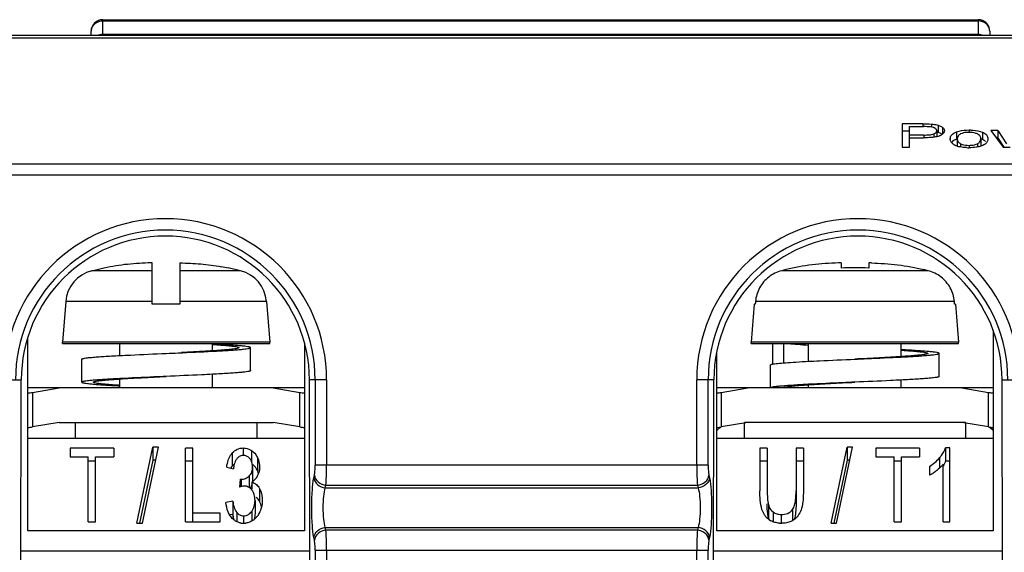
# Model space of a CAD drawing. Header units: millimetres. Extents: x 0 to 1105, y 0 to 772.
# Tile 16 of 58: x 127 to 169, y 365 to 389. Entities that reach past the tile are written whole.
import ezdxf

# ---------------------------------------------------------------- set-up
doc = ezdxf.new("R2010")
doc.units = ezdxf.units.MM
doc.header["$LTSCALE"] = 60.775
doc.layers.get('0').update_dxf_attribs({"linetype": 'CONTINUOUS'})
doc.layers.add('07_ALL_FEATURES', color=7, linetype='CONTINUOUS')

msp = doc.modelspace()

# ---------------------------------------------------------------- linework, layer by layer
at = {"linetype": 'Continuous'}
for p, q in [((132.418, 376.204), (132.418, 378.002)), ((133.618, 378.002), (133.618, 376.204)), ((162.318, 378.002), (162.318, 377.779)), ((163.518, 378.002), (163.518, 377.779)), ((129.786, 377.664), (130.32, 377.791)), ((132.418, 377.664), (129.786, 377.664)), ((130.327, 377.793), (130.327, 377.779)), ((130.334, 377.78), (130.327, 377.779)), ((136.25, 377.664), (133.618, 377.664)), ((135.709, 377.779), (135.709, 377.793)), ((136.25, 377.664), (135.717, 377.791)), ((166.094, 377.664), (159.743, 377.664)), ((128.659, 376.328), (128.518, 374.563)), ((132.419, 376.328), (128.659, 376.328)), ((133.618, 376.204), (132.418, 376.204)), ((137.377, 376.328), (133.617, 376.328)), ((137.377, 376.328), (137.518, 374.563)), ((158.55, 376.204), (158.418, 374.563)), ((158.591, 376.204), (158.55, 376.204)), ((158.598, 376.287), (158.591, 376.204)), ((158.599, 376.307), (158.598, 376.287)), ((158.601, 376.328), (158.599, 376.307)), ((167.236, 376.328), (158.601, 376.328)), ((167.237, 376.307), (167.235, 376.328)), ((167.239, 376.287), (167.237, 376.307)), ((167.245, 376.204), (167.239, 376.287)), ((167.287, 376.204), (167.245, 376.204)), ((167.287, 376.204), (167.418, 374.563)), ((168.918, 375.069), (168.918, 366.373)), ((127.018, 366.373), (127.018, 374.761)), ((128.518, 374.504), (128.518, 374.563)), ((137.518, 374.563), (128.518, 374.563)), ((128.518, 374.504), (137.518, 374.504)), ((131.01, 373.98), (131.01, 374.504)), ((135.026, 374.182), (135.026, 374.504)), ((137.518, 374.504), (137.518, 374.563)), ((139.018, 374.531), (139.018, 366.373)), ((158.418, 374.504), (158.418, 374.563)), ((167.418, 374.563), (158.418, 374.563)), ((158.418, 374.504), (167.418, 374.504)), ((159.342, 374.504), (159.342, 373.606)), ((159.83, 373.663), (159.83, 374.504)), ((160.91, 373.73), (160.91, 374.504)), ((164.926, 373.932), (164.926, 374.504)), ((167.418, 374.504), (167.418, 374.563)), ((136.679, 373.323), (136.679, 374.323)), ((156.918, 366.373), (156.918, 374.1)), ((166.579, 373.073), (166.579, 374.073)), ((129.358, 372.823), (129.358, 373.823)), ((159.258, 372.573), (159.258, 373.573)), ((135.026, 372.573), (135.026, 373.165)), ((131.01, 372.573), (131.01, 372.963)), ((160.91, 372.573), (160.91, 372.713)), ((164.926, 372.573), (164.926, 372.915)), ((139.018, 372.573), (127.018, 372.573)), ((127.218, 372.38), (128.374, 372.573)), ((127.218, 372.38), (127.218, 370.88)), ((137.662, 372.573), (138.818, 372.38)), ((138.818, 370.88), (138.818, 372.38)), ((168.918, 372.573), (156.918, 372.573)), ((157.118, 372.38), (158.274, 372.573)), ((157.118, 372.38), (157.118, 370.88)), ((167.562, 372.573), (168.718, 372.38)), ((168.718, 370.88), (168.718, 372.38)), ((128.374, 371.073), (127.218, 370.88)), ((128.374, 371.073), (137.662, 371.073)), ((129.068, 371.073), (129.068, 370.373)), ((136.968, 370.373), (136.968, 371.073)), ((138.818, 370.88), (137.662, 371.073)), ((158.274, 371.073), (157.118, 370.88)), ((158.118, 370.373), (158.118, 371.073)), ((167.718, 371.073), (158.118, 371.073)), ((168.718, 370.88), (167.562, 371.073)), ((167.718, 371.073), (167.718, 370.373)), ((139.018, 370.373), (127.018, 370.373)), ((168.918, 370.373), (156.918, 370.373)), ((139.018, 366.373), (127.018, 366.373)), ((168.918, 366.373), (156.918, 366.373))]:
    msp.add_line(p, q, dxfattribs=at)
for centre, radius, start, end in [((132.639, 362.449), 15.555, 90.814, 91.0005), ((133.624, 367.896), 10.101, 78.0858, 79.8001), ((162.53, 363.053), 14.951, 90.8099, 91.2445), ((163.307, 363.053), 14.951, 88.7555, 89.1901), ((130.172, 376.196), 1.518, 104.707, 175), ((135.865, 376.196), 1.518, 5, 75.293), ((160.131, 376.158), 1.556, 104.4675, 116.1921), ((162.305, 367.934), 10.062, 103.6568, 104.7532), ((162.918, 365.019), 12.774, 87.308, 92.6922), ((163.535, 367.946), 10.05, 75.2467, 76.3444), ((165.705, 376.158), 1.556, 63.8081, 75.5322), ((160.104, 376.195), 1.509, 163.1529, 174.93), ((165.733, 376.195), 1.509, 5.0702, 16.8475), ((126.845, 374.617), 2.268, 274.3788, 279.4708), ((139.191, 374.613), 2.264, 260.5245, 265.6259), ((156.745, 374.617), 2.268, 274.3788, 279.4709), ((169.091, 374.613), 2.264, 260.5245, 265.6259), ((126.845, 373.113), 2.264, 274.3741, 279.4756), ((139.191, 373.117), 2.268, 260.5291, 265.6212), ((156.745, 373.113), 2.264, 274.3741, 279.4756), ((157.768, 369.873), 1.2, 122.8795, 135.109), ((169.091, 373.117), 2.268, 260.5291, 265.6212), ((168.068, 369.873), 1.2, 44.891, 57.1205)]:
    msp.add_arc(centre, radius, start, end, dxfattribs=at)
for points, knots in [([(132.368, 378.002), (132.026, 377.996), (131.344, 377.957), (130.668, 377.851), (130.334, 377.78)], [0, 0, 0, 0, 0.500015, 1, 1, 1, 1]), ([(133.618, 378.002), (133.919, 377.998), (134.52, 377.97), (135.117, 377.89), (135.413, 377.837)], [0, 0, 0, 0, 0.500014, 1, 1, 1, 1]), ([(162.205, 378), (162.013, 377.996), (161.63, 377.98), (160.868, 377.905), (160.301, 377.802), (159.929, 377.711)], [0, 0, 0, 0, 0.250051, 0.500098, 1, 1, 1, 1]), ([(163.632, 378), (164.014, 377.992), (164.78, 377.94), (165.535, 377.802), (165.907, 377.711)], [0, 0, 0, 0, 0.500013, 1, 1, 1, 1]), ([(159.444, 377.554), (159.26, 377.463), (158.923, 377.203), (158.719, 376.829), (158.66, 376.632)], [0, 0, 0, 0, 0.500039, 1, 1, 1, 1]), ([(167.177, 376.632), (167.117, 376.829), (166.913, 377.203), (166.577, 377.463), (166.392, 377.554)], [0, 0, 0, 0, 0.499962, 1, 1, 1, 1]), ([(136.679, 374.323), (136.679, 374.327), (136.668, 374.336), (136.647, 374.344), (136.611, 374.354), (136.538, 374.368), (136.412, 374.385), (136.223, 374.404), (135.985, 374.423), (135.701, 374.442), (135.377, 374.462), (135.147, 374.474), (135.026, 374.48)], [0, 0, 0, 0, 0.007251, 0.021157, 0.042913, 0.072699, 0.156239, 0.270846, 0.414886, 0.586222, 0.782229, 1, 1, 1, 1]), ([(135.027, 374.463), (135.112, 374.458), (135.274, 374.447), (135.502, 374.429), (135.7, 374.412), (135.865, 374.395), (135.996, 374.378), (136.09, 374.362), (136.147, 374.347), (136.172, 374.334), (136.179, 374.326), (136.179, 374.323)], [0, 0, 0, 0, 0.219955, 0.416443, 0.58708, 0.729851, 0.843108, 0.925656, 0.977008, 0.991435, 1, 1, 1, 1]), ([(160.045, 374.504), (160.167, 374.49), (160.455, 374.464), (160.743, 374.443), (160.908, 374.432)], [0, 0, 0, 0, 0.426765, 1, 1, 1, 1]), ([(131.01, 373.98), (131.164, 373.988), (131.834, 374.021), (132.503, 374.05), (133.018, 374.073)], [0, 0, 0, 0, 0.231026, 1, 1, 1, 1]), ([(133.018, 374.073), (133.195, 374.08), (133.864, 374.11), (134.534, 374.14), (135.027, 374.165)], [0, 0, 0, 0, 0.263664, 1, 1, 1, 1]), ([(135.027, 374.182), (134.926, 374.176), (134.482, 374.148), (134.037, 374.125), (133.692, 374.107)], [0, 0, 0, 0, 0.226674, 1, 1, 1, 1]), ([(136.179, 374.323), (136.179, 374.319), (136.172, 374.311), (136.147, 374.299), (136.09, 374.284), (135.996, 374.267), (135.865, 374.251), (135.7, 374.233), (135.502, 374.216), (135.274, 374.199), (135.113, 374.188), (135.027, 374.182)], [0, 0, 0, 0, 0.008564, 0.023001, 0.074344, 0.156897, 0.270151, 0.412913, 0.583551, 0.78003, 1, 1, 1, 1]), ([(135.027, 374.165), (135.148, 374.171), (135.377, 374.184), (135.702, 374.203), (135.985, 374.223), (136.223, 374.242), (136.412, 374.261), (136.538, 374.278), (136.611, 374.292), (136.647, 374.301), (136.668, 374.309), (136.679, 374.319), (136.679, 374.323)], [0, 0, 0, 0, 0.217751, 0.413783, 0.585112, 0.729155, 0.843767, 0.927301, 0.957088, 0.978836, 0.99275, 1, 1, 1, 1]), ([(164.926, 373.915), (165.047, 373.921), (165.277, 373.934), (165.601, 373.953), (165.885, 373.973), (166.123, 373.992), (166.312, 374.011), (166.438, 374.028), (166.511, 374.041), (166.547, 374.051), (166.568, 374.059), (166.579, 374.069), (166.579, 374.073)], [0, 0, 0, 0, 0.217747, 0.413774, 0.585106, 0.72915, 0.84376, 0.927297, 0.957089, 0.97884, 0.99275, 1, 1, 1, 1]), ([(166.079, 374.073), (166.079, 374.069), (166.072, 374.061), (166.047, 374.049), (165.99, 374.034), (165.896, 374.017), (165.765, 374.001), (165.6, 373.983), (165.402, 373.966), (165.174, 373.949), (165.013, 373.938), (164.927, 373.932)], [0, 0, 0, 0, 0.008563, 0.022996, 0.074343, 0.156888, 0.270149, 0.412911, 0.583543, 0.780026, 1, 1, 1, 1]), ([(166.579, 374.073), (166.579, 374.077), (166.568, 374.086), (166.547, 374.094), (166.511, 374.104), (166.438, 374.118), (166.312, 374.135), (166.123, 374.154), (165.885, 374.173), (165.602, 374.192), (165.278, 374.212), (165.049, 374.224), (164.928, 374.23)], [0, 0, 0, 0, 0.007252, 0.021162, 0.042911, 0.072701, 0.156232, 0.270837, 0.414878, 0.586206, 0.782237, 1, 1, 1, 1]), ([(164.928, 374.213), (165.013, 374.207), (165.175, 374.196), (165.403, 374.179), (165.6, 374.162), (165.765, 374.145), (165.896, 374.128), (165.99, 374.112), (166.047, 374.097), (166.072, 374.084), (166.079, 374.076), (166.079, 374.073)], [0, 0, 0, 0, 0.219981, 0.416467, 0.587096, 0.729857, 0.843113, 0.925654, 0.977001, 0.991435, 1, 1, 1, 1]), ([(129.358, 373.823), (129.358, 373.827), (129.368, 373.836), (129.389, 373.844), (129.425, 373.854), (129.499, 373.868), (129.624, 373.885), (129.813, 373.904), (130.052, 373.923), (130.335, 373.942), (130.659, 373.962), (130.889, 373.974), (131.01, 373.98)], [0, 0, 0, 0, 0.007252, 0.021167, 0.042925, 0.072712, 0.156256, 0.270869, 0.414911, 0.586237, 0.782263, 1, 1, 1, 1]), ([(159.258, 373.573), (159.258, 373.576), (159.265, 373.584), (159.292, 373.596), (159.318, 373.602), (159.339, 373.606)], [0, 0, 0, 0, 0.108701, 0.301518, 1, 1, 1, 1]), ([(159.339, 373.606), (159.369, 373.613), (159.441, 373.624), (159.627, 373.646), (159.936, 373.672), (160.388, 373.702), (160.725, 373.721), (160.91, 373.73)], [0, 0, 0, 0, 0.058844, 0.138443, 0.357017, 0.647824, 1, 1, 1, 1]), ([(160.91, 373.73), (161.064, 373.738), (161.734, 373.771), (162.403, 373.8), (162.918, 373.823)], [0, 0, 0, 0, 0.231027, 1, 1, 1, 1]), ([(164.927, 373.932), (164.613, 373.912), (163.944, 373.874), (163.274, 373.841), (162.918, 373.823)], [0, 0, 0, 0, 0.468897, 1, 1, 1, 1]), ([(162.918, 373.823), (163.095, 373.83), (163.764, 373.86), (164.434, 373.889), (164.926, 373.915)], [0, 0, 0, 0, 0.263668, 1, 1, 1, 1]), ([(135.028, 373.165), (134.873, 373.157), (134.203, 373.124), (133.533, 373.095), (133.018, 373.073)], [0, 0, 0, 0, 0.231004, 1, 1, 1, 1]), ([(136.679, 373.323), (136.679, 373.319), (136.668, 373.309), (136.647, 373.301), (136.611, 373.292), (136.538, 373.278), (136.412, 373.261), (136.223, 373.242), (135.985, 373.223), (135.702, 373.203), (135.378, 373.184), (135.148, 373.171), (135.028, 373.165)], [0, 0, 0, 0, 0.007254, 0.021168, 0.042917, 0.072707, 0.156239, 0.270849, 0.41489, 0.586217, 0.782247, 1, 1, 1, 1]), ([(131.01, 372.98), (130.889, 372.974), (130.659, 372.962), (130.335, 372.942), (130.051, 372.923), (129.813, 372.904), (129.624, 372.885), (129.498, 372.868), (129.425, 372.854), (129.389, 372.844), (129.368, 372.836), (129.358, 372.827), (129.358, 372.823)], [0, 0, 0, 0, 0.217751, 0.41379, 0.585124, 0.729169, 0.84378, 0.927316, 0.957097, 0.978847, 0.992754, 1, 1, 1, 1]), ([(129.358, 372.823), (129.358, 372.819), (129.368, 372.809), (129.389, 372.801), (129.425, 372.791), (129.499, 372.778), (129.624, 372.761), (129.813, 372.742), (130.052, 372.723), (130.335, 372.703), (130.659, 372.684), (130.889, 372.671), (131.01, 372.665)], [0, 0, 0, 0, 0.007252, 0.021167, 0.042925, 0.072712, 0.156256, 0.270869, 0.414911, 0.586237, 0.782263, 1, 1, 1, 1]), ([(129.858, 372.823), (129.858, 372.826), (129.864, 372.834), (129.89, 372.847), (129.946, 372.862), (130.041, 372.878), (130.171, 372.895), (130.337, 372.912), (130.534, 372.929), (130.762, 372.947), (130.924, 372.958), (131.009, 372.963)], [0, 0, 0, 0, 0.008567, 0.023, 0.074345, 0.156891, 0.27015, 0.412912, 0.583548, 0.780032, 1, 1, 1, 1]), ([(131.009, 372.682), (130.924, 372.688), (130.762, 372.699), (130.534, 372.716), (130.337, 372.733), (130.171, 372.751), (130.041, 372.767), (129.946, 372.784), (129.89, 372.799), (129.864, 372.811), (129.858, 372.819), (129.858, 372.823)], [0, 0, 0, 0, 0.219968, 0.416453, 0.587089, 0.729852, 0.843111, 0.925656, 0.977001, 0.991433, 1, 1, 1, 1]), ([(131.009, 372.963), (131.323, 372.984), (131.993, 373.021), (132.662, 373.055), (133.018, 373.073)], [0, 0, 0, 0, 0.468897, 1, 1, 1, 1]), ([(133.018, 373.073), (132.842, 373.065), (132.172, 373.036), (131.503, 373.006), (131.01, 372.98)], [0, 0, 0, 0, 0.263657, 1, 1, 1, 1]), ([(160.91, 372.73), (160.694, 372.719), (160.309, 372.698), (159.924, 372.671), (159.755, 372.657)], [0, 0, 0, 0, 0.561015, 1, 1, 1, 1]), ([(159.758, 372.573), (159.758, 372.576), (159.764, 372.584), (159.79, 372.597), (159.846, 372.612), (159.941, 372.628), (160.071, 372.645), (160.237, 372.662), (160.434, 372.679), (160.662, 372.696), (160.824, 372.707), (160.909, 372.713)], [0, 0, 0, 0, 0.008563, 0.022996, 0.074343, 0.156889, 0.270149, 0.412911, 0.583543, 0.780026, 1, 1, 1, 1]), ([(160.909, 372.713), (161.223, 372.734), (161.893, 372.771), (162.562, 372.805), (162.918, 372.823)], [0, 0, 0, 0, 0.468897, 1, 1, 1, 1]), ([(162.918, 372.823), (162.742, 372.815), (162.072, 372.786), (161.403, 372.756), (160.91, 372.73)], [0, 0, 0, 0, 0.263668, 1, 1, 1, 1]), ([(164.927, 372.915), (164.772, 372.907), (164.103, 372.874), (163.433, 372.845), (162.918, 372.823)], [0, 0, 0, 0, 0.231027, 1, 1, 1, 1]), ([(166.579, 373.073), (166.579, 373.069), (166.568, 373.059), (166.547, 373.051), (166.511, 373.041), (166.438, 373.028), (166.312, 373.011), (166.123, 372.992), (165.885, 372.973), (165.601, 372.953), (165.277, 372.934), (165.047, 372.921), (164.927, 372.915)], [0, 0, 0, 0, 0.007251, 0.02116, 0.042911, 0.072702, 0.156238, 0.270847, 0.414891, 0.586222, 0.78225, 1, 1, 1, 1]), ([(159.755, 372.657), (159.684, 372.65), (159.56, 372.639), (159.417, 372.621), (159.334, 372.606), (159.294, 372.595), (159.27, 372.587), (159.258, 372.577), (159.258, 372.573)], [0, 0, 0, 0, 0.423404, 0.732503, 0.84273, 0.923094, 0.974168, 1, 1, 1, 1])]:
    msp.add_open_spline(points, degree=3, knots=knots, dxfattribs=at)
at = {"layer": '07_ALL_FEATURES', "linetype": 'Continuous'}
for p, q in [((130.268, 387.925), (130.268, 388.564)), ((130.268, 388.564), (168.268, 388.564)), ((168.268, 388.564), (168.268, 387.873)), ((130.268, 388.511), (168.268, 388.511)), ((202.89, 387.873), (93.146, 387.873)), ((201.979, 387.767), (94.058, 387.767)), ((129.768, 387.873), (129.768, 388.064)), ((168.268, 387.925), (130.268, 387.925)), ((168.768, 388.064), (168.768, 387.873)), ((164.968, 384.039), (164.968, 383.021)), ((165.873, 384.039), (164.968, 384.039)), ((165.286, 383.021), (165.286, 383.919)), ((165.286, 383.919), (165.9, 383.919)), ((165.873, 384.039), (165.873, 383.919)), ((166.239, 384.029), (166.239, 383.909)), ((166.535, 383.981), (166.535, 383.664)), ((166.726, 383.883), (166.726, 383.601)), ((165.286, 383.722), (164.968, 383.722)), ((165.906, 383.555), (165.286, 383.555)), ((165.286, 383.435), (165.901, 383.435)), ((165.906, 383.555), (165.906, 383.435)), ((166.343, 383.603), (166.343, 383.459)), ((166.473, 383.74), (166.473, 383.482)), ((167.326, 383.693), (167.326, 383.376)), ((167.36, 383.39), (167.36, 383.073)), ((167.872, 383.775), (167.872, 383.671)), ((168.383, 383.394), (168.383, 383.077)), ((168.458, 383.675), (168.458, 383.358)), ((168.82, 383.758), (169.352, 383.021)), ((169.125, 383.758), (168.82, 383.758)), ((169.125, 383.441), (169.049, 383.441)), ((169.124, 383.758), (169.505, 383.174)), ((169.398, 383.021), (169.124, 383.441)), ((169.125, 383.758), (169.125, 383.441)), ((164.968, 383.021), (165.286, 383.021)), ((167.505, 383.177), (167.505, 383.036)), ((167.872, 383.107), (167.872, 383.004)), ((168.237, 383.178), (168.237, 383.049)), ((169.352, 383.021), (169.66, 383.021)), ((175.568, 382.288), (93.991, 382.288)), ((202.046, 381.814), (93.991, 381.814)), ((125.986, 372.923), (126.729, 372.923)), ((126.661, 341.639), (126.729, 372.923)), ((139.301, 345.079), (139.241, 372.923)), ((139.984, 372.923), (139.241, 372.923)), ((139.488, 372.923), (139.488, 369.22)), ((139.984, 372.923), (139.984, 369.22)), ((156.052, 369.22), (156.052, 372.923)), ((156.795, 372.923), (156.052, 372.923)), ((156.548, 369.22), (156.548, 372.923)), ((156.736, 345.079), (156.795, 372.923)), ((169.375, 341.639), (169.308, 372.923)), ((169.308, 372.923), (170.051, 372.923)), ((128.848, 369.953), (128.848, 369.575)), ((130.75, 369.953), (128.848, 369.953)), ((130.75, 369.953), (130.75, 369.575)), ((131.749, 366.698), (132.444, 370.008)), ((131.986, 366.698), (132.68, 370.008)), ((132.444, 370.008), (132.444, 369.441)), ((132.68, 370.008), (132.444, 370.008)), ((133.857, 366.753), (133.857, 369.953)), ((134.175, 369.953), (133.857, 369.953)), ((134.175, 366.753), (134.175, 369.953)), ((135.892, 369.748), (135.892, 369.182)), ((136.369, 369.966), (136.369, 369.643)), ((136.73, 369.852), (136.73, 369.366)), ((158.793, 369.953), (158.793, 368.104)), ((159.111, 369.953), (158.793, 369.953)), ((159.111, 369.953), (159.111, 368.106)), ((160.363, 369.953), (160.363, 367.54)), ((160.681, 369.953), (160.363, 369.953)), ((160.681, 369.953), (160.681, 368.104)), ((161.883, 366.698), (162.578, 370.008)), ((162.12, 366.698), (162.814, 370.008)), ((162.578, 370.008), (162.578, 369.441)), ((162.814, 370.008), (162.578, 370.008)), ((163.824, 369.953), (163.824, 369.575)), ((165.727, 369.953), (163.824, 369.953)), ((165.727, 369.953), (165.727, 369.575)), ((166.853, 369.966), (166.853, 369.4)), ((167.043, 369.966), (166.853, 369.966)), ((167.043, 366.753), (167.043, 369.966)), ((128.848, 369.575), (129.638, 369.575)), ((129.638, 366.753), (129.638, 369.575)), ((129.956, 369.387), (129.638, 369.387)), ((129.956, 366.753), (129.956, 369.575)), ((129.956, 369.575), (130.75, 369.575)), ((132.444, 369.441), (131.868, 366.698)), ((132.561, 369.441), (132.444, 369.441)), ((134.175, 369.387), (133.857, 369.387)), ((136.982, 369.547), (136.982, 368.981)), ((159.111, 369.387), (158.793, 369.387)), ((160.681, 369.387), (160.363, 369.387)), ((162.578, 369.441), (162.002, 366.698)), ((162.695, 369.441), (162.578, 369.441)), ((163.824, 369.575), (164.615, 369.575)), ((164.615, 366.753), (164.615, 369.575)), ((164.933, 369.387), (164.615, 369.387)), ((164.933, 366.753), (164.933, 369.575)), ((164.933, 369.575), (165.727, 369.575)), ((166.591, 369.538), (166.591, 369.09)), ((167.043, 369.4), (166.853, 369.4)), ((135.647, 369.137), (135.941, 369.067)), ((136.768, 369.143), (136.768, 368.577)), ((137.071, 369.134), (137.071, 368.981)), ((156.548, 369.22), (139.488, 369.22)), ((166.159, 369.163), (166.159, 368.783)), ((166.748, 366.753), (166.748, 369.257)), ((136.231, 368.613), (136.198, 368.268)), ((136.231, 368.613), (136.231, 368.268)), ((136.278, 368.608), (136.278, 368.292)), ((136.617, 368.74), (136.617, 368.252)), ((136.74, 368.486), (136.74, 368.174)), ((139.433, 368.672), (139.457, 368.787)), ((156.579, 368.787), (156.604, 368.672)), ((137.071, 368.213), (137.071, 367.647)), ((139.929, 368.239), (139.953, 368.354)), ((139.929, 368.239), (156.107, 368.239)), ((139.953, 368.354), (156.083, 368.354)), ((156.083, 368.354), (156.107, 368.239)), ((135.912, 367.65), (135.617, 367.598)), ((135.912, 367.65), (135.912, 367.084)), ((136.876, 367.689), (136.876, 367.123)), ((136.084, 367.168), (136.084, 366.762)), ((136.732, 367.213), (136.732, 366.787)), ((159.168, 367.491), (159.168, 366.925)), ((159.368, 367.186), (159.368, 366.76)), ((160.214, 367.292), (160.214, 366.814)), ((129.638, 366.753), (129.956, 366.753)), ((133.857, 366.753), (135.357, 366.753)), ((135.357, 367.131), (134.175, 367.131)), ((135.357, 366.753), (135.357, 367.131)), ((135.912, 367.084), (135.774, 367.06)), ((136.382, 367.021), (136.382, 366.696)), ((159.715, 367.08), (159.715, 366.698)), ((164.615, 366.753), (164.933, 366.753)), ((166.748, 366.753), (167.043, 366.753)), ((131.749, 366.698), (131.986, 366.698)), ((139.953, 366.391), (139.929, 366.507)), ((139.929, 366.507), (156.107, 366.507)), ((156.083, 366.391), (139.953, 366.391)), ((156.107, 366.507), (156.083, 366.391)), ((161.883, 366.698), (162.12, 366.698)), ((139.457, 365.958), (139.433, 366.074)), ((156.604, 366.074), (156.579, 365.958)), ((126.713, 365.498), (139.257, 365.498)), ((139.488, 365.525), (139.488, 345.079)), ((139.488, 365.525), (156.548, 365.525)), ((139.984, 365.525), (139.984, 345.079)), ((156.052, 345.079), (156.052, 365.525)), ((156.548, 345.079), (156.548, 365.525)), ((156.779, 365.498), (169.324, 365.498))]:
    msp.add_line(p, q, dxfattribs=at)
for centre, radius, start, end in [((130.269, 388.063), 0.501, 90.0527, 101.5303), ((168.268, 388.063), 0.501, 78.4697, 89.9473), ((168.268, 388.064), 0.5, 359.9964, 78.5135), ((130.268, 388.064), 0.5, 123.8442, 180.0027), ((130.264, 387.387), 0.538, 102.5917, 115.4716), ((130.268, 387.368), 0.557, 90.0003, 102.5878), ((166.206, 383.524), 0.377, 63.8868, 68.4608), ((166.228, 383.57), 0.325, 59.0092, 63.8782), ((166.33, 382.973), 0.721, 70.1945, 73.4774), ((167.36, 383.389), 0.303, 179.961, 184.7569), ((167.626, 383.39), 0.266, 175.6704, 180.043), ((167.487, 382.869), 0.53, 117.7715, 122.3025), ((167.49, 383.598), 0.537, 238.9517, 241.9937), ((167.535, 383.683), 0.633, 242.0307, 246.3081), ((167.691, 382.375), 1.065, 108.1296, 110.0417), ((167.699, 384.095), 1.076, 251.6611, 256.268), ((167.871, 385.481), 2.477, 267.3298, 270.0373), ((168.085, 382.507), 0.93, 66.3096, 71.2344), ((168.239, 382.837), 0.565, 59.1373, 60.858), ((168.398, 383.407), 0.297, 308.8846, 311.6395), ((168.407, 383.397), 0.284, 311.6439, 314.1141), ((132.985, 372.923), 6.999, 0, 180), ((163.051, 372.923), 6.999, 0, 180), ((132.985, 372.923), 6.503, 0, 180), ((163.051, 372.923), 6.503, 0, 180), ((136.256, 369.192), 0.506, 30.0032, 37.4813), ((136.251, 369.189), 0.512, 22.8365, 30.0038), ((136.246, 369.187), 0.517, 21.0491, 22.8336), ((165.186, 370.719), 1.835, 301.9993, 319.9462), ((137.462, 368.9), 1.53, 170.6064, 173.7384), ((136.351, 368.723), 0.679, 39.5776, 50.6139), ((136.215, 368.633), 0.842, 24.3511, 30.0958), ((136.06, 368.562), 1.012, 20.4286, 24.4147), ((136.082, 368.57), 0.989, 16.9323, 20.4266), ((136.273, 369.107), 0.795, 338.7838, 343.5668), ((165.008, 370.835), 2.357, 308.2904, 310.39), ((136.397, 369.052), 0.662, 301.2186, 305.3492), ((136.398, 369.05), 0.66, 305.3494, 307.7951), ((136.408, 369.039), 0.645, 307.761, 317.763), ((136.413, 369.033), 0.637, 317.8502, 325.57), ((136.385, 369.052), 0.671, 325.5892, 333.9097), ((136.273, 369.107), 0.796, 333.8792, 338.7835), ((136.417, 367.929), 0.381, 71.2784, 77.315), ((136.258, 367.771), 0.606, 31.0762, 36.8566), ((136.247, 367.764), 0.619, 25.5324, 31.0757), ((136.543, 367.52), 0.897, 214.4223, 219.7887), ((137.929, 367.379), 2.039, 188.3081, 190.9628), ((136.222, 367.567), 0.938, 317.0647, 321.8186), ((136.143, 367.63), 1.039, 321.7628, 325.1499), ((159.629, 367.464), 0.752, 223.1454, 234.3837), ((159.916, 367.148), 0.78, 196.6333, 201.4558), ((159.616, 367.447), 0.731, 234.4451, 241.5614), ((136.379, 367.438), 0.742, 261.3879, 270.0595), ((136.381, 367.485), 0.789, 269.9556, 277.0244), ((159.742, 368.045), 1.346, 265.6938, 270.0605)]:
    msp.add_arc(centre, radius, start, end, dxfattribs=at)
for centre in [(132.985, 372.909), (163.051, 372.909)]:
    msp.add_ellipse(centre, major_axis=(0, 6.256), ratio=0.999998, start_param=-1.568653, end_param=1.568653, dxfattribs=at)
for points in [[(130.168, 388.554), (130.105, 388.541), (130.043, 388.515), (129.99, 388.479)], [(130.007, 388.445), (130.086, 388.488), (130.178, 388.511), (130.268, 388.511)], [(168.504, 387.873), (168.431, 387.907), (168.349, 387.925), (168.268, 387.925)], [(165.873, 384.039), (165.995, 384.039), (166.117, 384.038), (166.239, 384.029)], [(166.196, 383.909), (166.098, 383.92), (165.998, 383.919), (165.9, 383.919)], [(166.234, 383.447), (166.123, 383.438), (166.012, 383.435), (165.901, 383.435)], [(166.473, 383.74), (166.473, 383.759), (166.466, 383.779), (166.456, 383.795)], [(166.535, 383.664), (166.514, 383.67), (166.494, 383.675), (166.473, 383.68)], [(166.664, 383.555), (166.645, 383.544), (166.625, 383.534), (166.605, 383.524)], [(168.27, 383.582), (168.259, 383.589), (168.247, 383.595), (168.236, 383.601)], [(168.321, 383.543), (168.306, 383.558), (168.288, 383.571), (168.27, 383.582)], [(168.383, 383.394), (168.383, 383.424), (168.377, 383.454), (168.365, 383.481)], [(167.36, 383.073), (167.333, 383.082), (167.307, 383.092), (167.281, 383.103)], [(168.384, 383.075), (168.353, 383.065), (168.322, 383.057), (168.291, 383.049)], [(168.514, 383.33), (168.496, 383.34), (168.477, 383.35), (168.458, 383.358)], [(168.586, 383.281), (168.568, 383.296), (168.549, 383.31), (168.529, 383.322)], [(136.014, 369.373), (135.984, 369.302), (135.965, 369.226), (135.953, 369.15)], [(136.047, 369.438), (136.035, 369.417), (136.024, 369.395), (136.014, 369.373)], [(136.088, 369.499), (136.073, 369.48), (136.059, 369.46), (136.047, 369.438)], [(136.125, 369.541), (136.112, 369.528), (136.1, 369.514), (136.088, 369.499)], [(136.263, 369.626), (136.212, 369.609), (136.164, 369.579), (136.125, 369.541)], [(136.375, 369.643), (136.337, 369.643), (136.299, 369.638), (136.263, 369.626)], [(136.657, 369.5), (136.646, 369.514), (136.635, 369.528), (136.622, 369.541)], [(136.751, 369.3), (136.745, 369.325), (136.738, 369.349), (136.729, 369.373)], [(136.768, 369.143), (136.768, 369.196), (136.763, 369.249), (136.751, 369.3)], [(166.853, 369.4), (166.825, 369.326), (166.789, 369.255), (166.748, 369.188)], [(135.892, 369.182), (135.869, 369.156), (135.848, 369.128), (135.829, 369.1)], [(135.959, 369.248), (135.935, 369.227), (135.913, 369.205), (135.892, 369.182)], [(136.943, 369.056), (136.923, 369.091), (136.9, 369.124), (136.874, 369.156)], [(137.071, 369.134), (137.071, 369.049), (137.06, 368.963), (137.036, 368.882)], [(166.318, 368.875), (166.267, 368.841), (166.214, 368.809), (166.159, 368.783)], [(166.469, 368.985), (166.42, 368.947), (166.37, 368.91), (166.318, 368.875)], [(166.748, 369.257), (166.686, 369.177), (166.612, 369.106), (166.535, 369.04)], [(136.231, 368.613), (136.247, 368.609), (136.263, 368.608), (136.278, 368.608)], [(136.768, 368.577), (136.768, 368.553), (136.767, 368.528), (136.765, 368.504)], [(136.406, 368.311), (136.335, 368.311), (136.265, 368.291), (136.198, 368.268)], [(136.5, 368.301), (136.47, 368.308), (136.438, 368.311), (136.406, 368.311)], [(136.741, 368.373), (136.726, 368.319), (136.7, 368.267), (136.665, 368.224)], [(135.708, 367.19), (135.655, 367.319), (135.627, 367.459), (135.617, 367.598)], [(137.071, 367.647), (137.034, 367.712), (136.986, 367.771), (136.929, 367.819)], [(137.161, 367.409), (137.142, 367.492), (137.113, 367.574), (137.071, 367.647)], [(137.189, 367.698), (137.189, 367.597), (137.178, 367.495), (137.155, 367.397)], [(135.803, 367.014), (135.766, 367.069), (135.734, 367.128), (135.708, 367.19)], [(158.995, 367.06), (158.947, 367.134), (158.911, 367.216), (158.884, 367.3)], [(159.132, 367.113), (159.115, 367.254), (159.111, 367.398), (159.111, 367.54)], [(160.345, 367.171), (160.334, 367.065), (160.316, 366.959), (160.28, 366.859)], [(160.363, 367.54), (160.363, 367.417), (160.359, 367.293), (160.345, 367.171)], [(135.921, 366.875), (135.898, 366.897), (135.875, 366.921), (135.854, 366.947)], [(135.996, 366.814), (135.97, 366.832), (135.945, 366.853), (135.921, 366.875)], [(135.965, 366.838), (135.95, 366.888), (135.938, 366.939), (135.928, 366.991)], [(136.138, 366.738), (136.088, 366.757), (136.04, 366.783), (135.996, 366.814)], [(136.268, 366.705), (136.224, 366.711), (136.18, 366.722), (136.138, 366.738)], [(136.647, 366.745), (136.593, 366.724), (136.535, 366.709), (136.477, 366.702)], [(136.876, 367.123), (136.876, 367.035), (136.865, 366.946), (136.84, 366.862)], [(159.08, 366.95), (159.049, 366.984), (159.02, 367.021), (158.995, 367.06)], [(159.168, 366.925), (159.15, 366.986), (159.139, 367.049), (159.132, 367.113)], [(159.444, 366.735), (159.383, 366.752), (159.323, 366.775), (159.268, 366.805)], [(159.64, 366.702), (159.574, 366.707), (159.508, 366.718), (159.444, 366.735)], [(160.136, 366.772), (160.075, 366.746), (160.011, 366.727), (159.946, 366.716)], [(160.303, 366.875), (160.252, 366.833), (160.196, 366.799), (160.136, 366.772)], [(159.946, 366.716), (159.879, 366.703), (159.811, 366.698), (159.743, 366.698)]]:
    msp.add_open_spline(points, degree=3, dxfattribs=at)
for points, knots in [([(129.768, 388.064), (129.768, 388.14), (129.815, 388.298), (129.937, 388.407), (130.007, 388.445)], [0, 0, 0, 0, 0.48806, 1, 1, 1, 1]), ([(168.768, 388.064), (168.768, 388.122), (168.741, 388.243), (168.59, 388.442), (168.394, 388.511), (168.268, 388.511)], [0, 0, 0, 0, 0.239177, 0.486311, 1, 1, 1, 1]), ([(166.344, 383.875), (166.334, 383.879), (166.286, 383.895), (166.235, 383.905), (166.196, 383.909)], [0, 0, 0, 0, 0.217143, 1, 1, 1, 1]), ([(166.239, 384.029), (166.266, 384.027), (166.365, 384.018), (166.465, 384.002), (166.535, 383.981)], [0, 0, 0, 0, 0.269833, 1, 1, 1, 1]), ([(166.456, 383.795), (166.453, 383.8), (166.436, 383.822), (166.414, 383.838), (166.396, 383.849)], [0, 0, 0, 0, 0.215709, 1, 1, 1, 1]), ([(166.535, 383.981), (166.555, 383.975), (166.623, 383.951), (166.688, 383.916), (166.726, 383.883)], [0, 0, 0, 0, 0.301812, 1, 1, 1, 1]), ([(166.726, 383.883), (166.738, 383.873), (166.776, 383.836), (166.8, 383.782), (166.8, 383.744)], [0, 0, 0, 0, 0.296332, 1, 1, 1, 1]), ([(165.906, 383.555), (165.985, 383.555), (166.131, 383.559), (166.279, 383.579), (166.343, 383.603)], [0, 0, 0, 0, 0.534678, 1, 1, 1, 1]), ([(166.473, 383.482), (166.455, 383.477), (166.376, 383.461), (166.295, 383.452), (166.234, 383.447)], [0, 0, 0, 0, 0.234911, 1, 1, 1, 1]), ([(166.343, 383.603), (166.381, 383.618), (166.445, 383.648), (166.473, 383.714), (166.473, 383.74)], [0, 0, 0, 0, 0.610401, 1, 1, 1, 1]), ([(166.605, 383.524), (166.595, 383.52), (166.553, 383.502), (166.508, 383.49), (166.473, 383.482)], [0, 0, 0, 0, 0.223331, 1, 1, 1, 1]), ([(166.674, 383.604), (166.667, 383.608), (166.635, 383.627), (166.601, 383.642), (166.574, 383.651)], [0, 0, 0, 0, 0.226142, 1, 1, 1, 1]), ([(166.8, 383.744), (166.8, 383.71), (166.772, 383.629), (166.704, 383.579), (166.664, 383.555)], [0, 0, 0, 0, 0.423055, 1, 1, 1, 1]), ([(167.057, 383.39), (167.057, 383.446), (167.105, 383.593), (167.244, 383.663), (167.326, 383.693)], [0, 0, 0, 0, 0.392479, 1, 1, 1, 1]), ([(167.326, 383.693), (167.363, 383.706), (167.54, 383.76), (167.727, 383.775), (167.872, 383.775)], [0, 0, 0, 0, 0.212411, 1, 1, 1, 1]), ([(167.36, 383.39), (167.36, 383.352), (167.38, 383.259), (167.458, 383.2), (167.505, 383.177)], [0, 0, 0, 0, 0.419389, 1, 1, 1, 1]), ([(167.506, 383.601), (167.462, 383.58), (167.389, 383.528), (167.363, 383.445), (167.361, 383.41)], [0, 0, 0, 0, 0.582642, 1, 1, 1, 1]), ([(167.872, 383.671), (167.836, 383.671), (167.711, 383.666), (167.585, 383.64), (167.506, 383.601)], [0, 0, 0, 0, 0.294216, 1, 1, 1, 1]), ([(167.872, 383.775), (167.93, 383.775), (168.128, 383.768), (168.328, 383.732), (168.458, 383.675)], [0, 0, 0, 0, 0.287384, 1, 1, 1, 1]), ([(168.236, 383.601), (168.214, 383.611), (168.098, 383.658), (167.972, 383.671), (167.872, 383.671)], [0, 0, 0, 0, 0.199002, 1, 1, 1, 1]), ([(168.237, 383.178), (168.284, 383.201), (168.363, 383.261), (168.383, 383.356), (168.383, 383.394)], [0, 0, 0, 0, 0.579894, 1, 1, 1, 1]), ([(168.365, 383.481), (168.357, 383.498), (168.343, 383.52), (168.326, 383.538), (168.321, 383.543)], [0, 0, 0, 0, 0.726759, 1, 1, 1, 1]), ([(168.458, 383.675), (168.526, 383.645), (168.642, 383.578), (168.686, 383.45), (168.686, 383.4)], [0, 0, 0, 0, 0.596679, 1, 1, 1, 1]), ([(168.686, 383.4), (168.686, 383.365), (168.676, 383.288), (168.633, 383.221), (168.604, 383.193)], [0, 0, 0, 0, 0.465524, 1, 1, 1, 1]), ([(167.214, 383.138), (167.168, 383.166), (167.092, 383.23), (167.062, 383.324), (167.058, 383.364)], [0, 0, 0, 0, 0.568867, 1, 1, 1, 1]), ([(167.204, 383.317), (167.193, 383.311), (167.157, 383.286), (167.125, 383.255), (167.107, 383.23)], [0, 0, 0, 0, 0.28399, 1, 1, 1, 1]), ([(167.326, 383.376), (167.318, 383.373), (167.289, 383.362), (167.26, 383.349), (167.24, 383.338)], [0, 0, 0, 0, 0.266567, 1, 1, 1, 1]), ([(167.755, 383.007), (167.727, 383.008), (167.623, 383.015), (167.518, 383.031), (167.443, 383.049)], [0, 0, 0, 0, 0.266181, 1, 1, 1, 1]), ([(167.505, 383.177), (167.528, 383.166), (167.644, 383.119), (167.772, 383.107), (167.872, 383.107)], [0, 0, 0, 0, 0.198398, 1, 1, 1, 1]), ([(167.872, 383.107), (167.909, 383.107), (168.033, 383.112), (168.158, 383.14), (168.237, 383.178)], [0, 0, 0, 0, 0.295439, 1, 1, 1, 1]), ([(168.291, 383.049), (168.26, 383.042), (168.122, 383.014), (167.981, 383.004), (167.872, 383.004)], [0, 0, 0, 0, 0.229795, 1, 1, 1, 1]), ([(168.585, 383.176), (168.572, 383.166), (168.511, 383.122), (168.44, 383.093), (168.384, 383.075)], [0, 0, 0, 0, 0.208897, 1, 1, 1, 1]), ([(135.647, 369.137), (135.654, 369.191), (135.693, 369.407), (135.782, 369.623), (135.892, 369.748)], [0, 0, 0, 0, 0.247226, 1, 1, 1, 1]), ([(135.892, 369.748), (135.95, 369.813), (136.094, 369.929), (136.276, 369.966), (136.369, 369.966)], [0, 0, 0, 0, 0.485932, 1, 1, 1, 1]), ([(136.369, 369.966), (136.401, 369.966), (136.529, 369.956), (136.651, 369.905), (136.73, 369.852)], [0, 0, 0, 0, 0.256273, 1, 1, 1, 1]), ([(136.73, 369.852), (136.759, 369.833), (136.864, 369.75), (136.941, 369.636), (136.982, 369.547)], [0, 0, 0, 0, 0.259436, 1, 1, 1, 1]), ([(166.591, 369.538), (166.618, 369.571), (166.722, 369.702), (166.809, 369.849), (166.853, 369.966)], [0, 0, 0, 0, 0.254628, 1, 1, 1, 1]), ([(136.622, 369.541), (136.591, 369.572), (136.514, 369.626), (136.422, 369.643), (136.375, 369.643)], [0, 0, 0, 0, 0.487491, 1, 1, 1, 1]), ([(136.982, 369.547), (136.997, 369.514), (137.049, 369.383), (137.071, 369.24), (137.071, 369.134)], [0, 0, 0, 0, 0.253336, 1, 1, 1, 1]), ([(136.617, 368.74), (136.674, 368.789), (136.754, 368.922), (136.768, 369.071), (136.768, 369.143)], [0, 0, 0, 0, 0.508694, 1, 1, 1, 1]), ([(139.457, 368.787), (139.47, 368.847), (139.483, 368.992), (139.488, 369.137), (139.488, 369.22)], [0, 0, 0, 0, 0.423552, 1, 1, 1, 1]), ([(139.953, 368.354), (139.966, 368.476), (139.979, 368.765), (139.984, 369.053), (139.984, 369.22)], [0, 0, 0, 0, 0.422871, 1, 1, 1, 1]), ([(156.052, 369.22), (156.052, 369.053), (156.057, 368.765), (156.07, 368.476), (156.083, 368.354)], [0, 0, 0, 0, 0.577129, 1, 1, 1, 1]), ([(156.548, 369.22), (156.548, 369.137), (156.553, 368.992), (156.566, 368.847), (156.579, 368.787)], [0, 0, 0, 0, 0.576448, 1, 1, 1, 1]), ([(136.278, 368.608), (136.341, 368.608), (136.466, 368.632), (136.572, 368.7), (136.617, 368.74)], [0, 0, 0, 0, 0.511213, 1, 1, 1, 1]), ([(136.74, 368.486), (136.812, 368.464), (136.944, 368.392), (137.036, 368.275), (137.071, 368.213)], [0, 0, 0, 0, 0.514943, 1, 1, 1, 1]), ([(139.433, 366.074), (139.394, 366.254), (139.355, 366.688), (139.332, 367.373), (139.355, 368.057), (139.394, 368.492), (139.433, 368.672)], [0, 0, 0, 0, 0.211778, 0.499996, 0.788217, 1, 1, 1, 1]), ([(139.433, 368.672), (139.44, 368.56), (139.569, 368.332), (139.807, 368.245), (139.929, 368.239)], [0, 0, 0, 0, 0.477761, 1, 1, 1, 1]), ([(139.457, 368.787), (139.465, 368.676), (139.594, 368.448), (139.831, 368.361), (139.953, 368.354)], [0, 0, 0, 0, 0.477769, 1, 1, 1, 1]), ([(156.083, 368.354), (156.205, 368.361), (156.443, 368.448), (156.571, 368.676), (156.579, 368.787)], [0, 0, 0, 0, 0.522231, 1, 1, 1, 1]), ([(156.604, 368.672), (156.596, 368.56), (156.467, 368.332), (156.23, 368.245), (156.107, 368.239)], [0, 0, 0, 0, 0.477762, 1, 1, 1, 1]), ([(156.604, 368.672), (156.642, 368.492), (156.682, 368.057), (156.704, 367.373), (156.682, 366.688), (156.642, 366.254), (156.604, 366.074)], [0, 0, 0, 0, 0.211781, 0.500002, 0.788219, 1, 1, 1, 1]), ([(136.743, 368.135), (136.731, 368.151), (136.676, 368.218), (136.601, 368.269), (136.539, 368.29)], [0, 0, 0, 0, 0.242628, 1, 1, 1, 1]), ([(136.876, 367.689), (136.876, 367.777), (136.862, 367.895), (136.819, 368.004), (136.806, 368.031)], [0, 0, 0, 0, 0.746361, 1, 1, 1, 1]), ([(137.071, 368.213), (137.093, 368.174), (137.167, 368.012), (137.189, 367.83), (137.189, 367.698)], [0, 0, 0, 0, 0.254707, 1, 1, 1, 1]), ([(139.929, 366.507), (139.891, 366.624), (139.851, 366.915), (139.829, 367.373), (139.851, 367.83), (139.891, 368.121), (139.929, 368.239)], [0, 0, 0, 0, 0.212309, 0.499998, 0.787685, 1, 1, 1, 1]), ([(156.107, 368.239), (156.145, 368.121), (156.186, 367.83), (156.208, 367.373), (156.186, 366.915), (156.145, 366.624), (156.107, 366.507)], [0, 0, 0, 0, 0.212313, 0.5, 0.787688, 1, 1, 1, 1]), ([(158.884, 367.3), (158.844, 367.43), (158.802, 367.699), (158.793, 367.969), (158.793, 368.104)], [0, 0, 0, 0, 0.500877, 1, 1, 1, 1]), ([(159.111, 368.106), (159.111, 368.003), (159.116, 367.797), (159.139, 367.59), (159.168, 367.491)], [0, 0, 0, 0, 0.499471, 1, 1, 1, 1]), ([(160.214, 367.292), (160.255, 367.35), (160.306, 367.484), (160.355, 367.759), (160.363, 367.968), (160.363, 368.106)], [0, 0, 0, 0, 0.253537, 0.503162, 1, 1, 1, 1]), ([(160.681, 368.104), (160.681, 367.976), (160.672, 367.718), (160.635, 367.462), (160.599, 367.338)], [0, 0, 0, 0, 0.499196, 1, 1, 1, 1]), ([(135.912, 367.65), (135.924, 367.566), (135.958, 367.398), (136.028, 367.234), (136.084, 367.168)], [0, 0, 0, 0, 0.495157, 1, 1, 1, 1]), ([(136.732, 367.213), (136.783, 367.281), (136.857, 367.437), (136.876, 367.606), (136.876, 367.689)], [0, 0, 0, 0, 0.505897, 1, 1, 1, 1]), ([(136.084, 367.168), (136.119, 367.125), (136.207, 367.047), (136.323, 367.021), (136.382, 367.021)], [0, 0, 0, 0, 0.485283, 1, 1, 1, 1]), ([(136.382, 367.021), (136.452, 367.021), (136.593, 367.059), (136.693, 367.16), (136.732, 367.213)], [0, 0, 0, 0, 0.515844, 1, 1, 1, 1]), ([(137.155, 367.397), (137.133, 367.301), (137.085, 367.176), (137.015, 367.064), (136.996, 367.036)], [0, 0, 0, 0, 0.745247, 1, 1, 1, 1]), ([(159.168, 367.491), (159.177, 367.462), (159.218, 367.347), (159.294, 367.242), (159.368, 367.186)], [0, 0, 0, 0, 0.244585, 1, 1, 1, 1]), ([(159.368, 367.186), (159.416, 367.15), (159.529, 367.094), (159.653, 367.08), (159.715, 367.08)], [0, 0, 0, 0, 0.491405, 1, 1, 1, 1]), ([(159.715, 367.08), (159.812, 367.08), (160.002, 367.1), (160.163, 367.219), (160.214, 367.292)], [0, 0, 0, 0, 0.517179, 1, 1, 1, 1]), ([(160.599, 367.338), (160.573, 367.251), (160.5, 367.078), (160.376, 366.935), (160.303, 366.875)], [0, 0, 0, 0, 0.489907, 1, 1, 1, 1]), ([(136.909, 366.928), (136.891, 366.909), (136.815, 366.834), (136.722, 366.775), (136.647, 366.745)], [0, 0, 0, 0, 0.244231, 1, 1, 1, 1]), ([(139.433, 366.074), (139.44, 366.185), (139.569, 366.413), (139.807, 366.5), (139.929, 366.507)], [0, 0, 0, 0, 0.477762, 1, 1, 1, 1]), ([(139.953, 366.391), (139.831, 366.385), (139.594, 366.298), (139.465, 366.07), (139.457, 365.958)], [0, 0, 0, 0, 0.522231, 1, 1, 1, 1]), ([(139.984, 365.525), (139.984, 365.692), (139.979, 365.981), (139.966, 366.27), (139.953, 366.391)], [0, 0, 0, 0, 0.577129, 1, 1, 1, 1]), ([(156.083, 366.391), (156.07, 366.27), (156.057, 365.981), (156.052, 365.692), (156.052, 365.525)], [0, 0, 0, 0, 0.422871, 1, 1, 1, 1]), ([(156.579, 365.958), (156.571, 366.07), (156.443, 366.298), (156.205, 366.385), (156.083, 366.391)], [0, 0, 0, 0, 0.477769, 1, 1, 1, 1]), ([(156.604, 366.074), (156.596, 366.185), (156.467, 366.413), (156.23, 366.5), (156.107, 366.507)], [0, 0, 0, 0, 0.477761, 1, 1, 1, 1]), ([(139.488, 365.525), (139.488, 365.609), (139.483, 365.753), (139.47, 365.898), (139.457, 365.958)], [0, 0, 0, 0, 0.576448, 1, 1, 1, 1]), ([(156.579, 365.958), (156.566, 365.898), (156.553, 365.753), (156.548, 365.609), (156.548, 365.525)], [0, 0, 0, 0, 0.423552, 1, 1, 1, 1])]:
    msp.add_open_spline(points, degree=3, knots=knots, dxfattribs=at)

doc.saveas('drawing.dxf')
